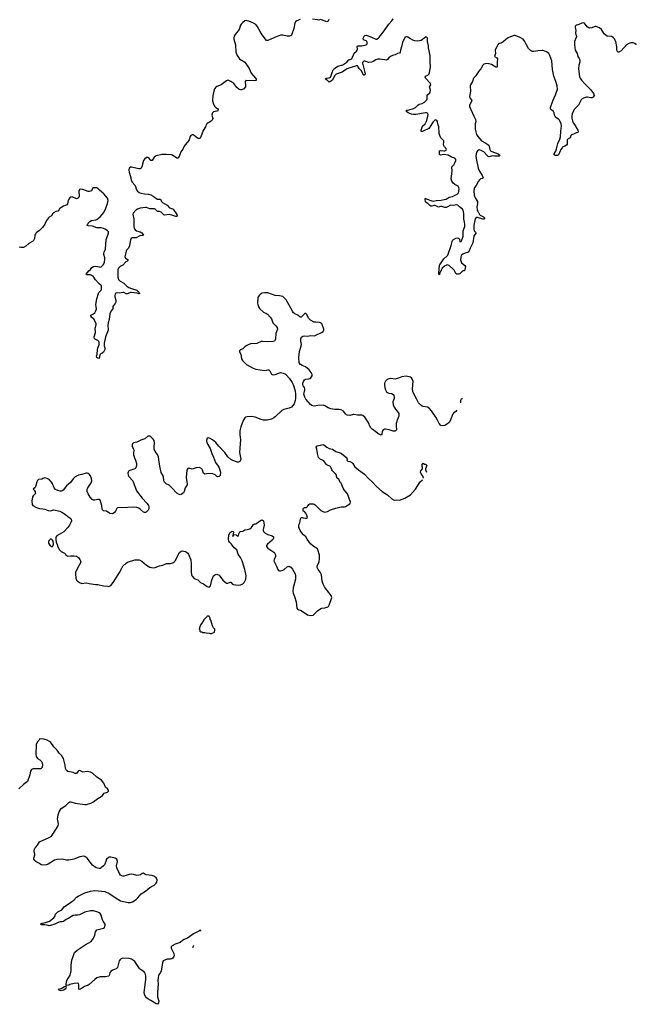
# Model space of a CAD drawing. Header units: inches. Extents: x 2133841 to 2292144, y 758099 to 915581.
# Tile 30 of 80: x 2229702 to 2241111, y 777869 to 796073. Entities that reach past the tile are written whole.
import ezdxf

# ---------------------------------------------------------------- set-up
doc = ezdxf.new("R2010")
doc.units = ezdxf.units.IN
doc.header["$MEASUREMENT"] = 0
for name, color, linetype in [('C2728', 7, 'Continuous'), ('C2729', 7, 'Continuous'), ('C2737', 7, 'Continuous'), ('C2738', 7, 'Continuous'), ('C2739', 7, 'Continuous'), ('C2749', 7, 'Continuous')]:
    doc.layers.add(name, color=color, linetype=linetype)

msp = doc.modelspace()

# ---------------------------------------------------------------- linework, layer by layer
at = {"layer": 'C2728', "color": 6, "elevation": 300}
for points in [[(2230000, 787463), (2229990, 787426), (2229954, 787390), (2229970, 787374), (2229990, 787342), (2229996, 787310), (2229951, 787269), (2229939, 787250), (2229928, 787170), (2229933, 787110), (2229945, 787090), (2230000, 787060)], [(2230000, 782223), (2229950, 782223), (2229930, 782218), (2229918, 782210), (2229903, 782177), (2229889, 782110), (2229844, 781990), (2229824, 781970), (2229770, 781930), (2229689, 781850)], [(2230000, 780512), (2229980, 780530), (2229964, 780550), (2229964, 780570), (2229985, 780630), (2229984, 780650), (2229969, 780690), (2229967, 780710), (2229985, 780755), (2230000, 780774)]]:
    msp.add_lwpolyline(points, dxfattribs=at)
at = {"layer": 'C2729', "color": 6, "elevation": 200}
msp.add_lwpolyline([(2230000, 792119), (2229993, 792110), (2229985, 792090), (2229974, 792026), (2229958, 791990), (2229938, 791970), (2229868, 791932), (2229817, 791883), (2229770, 791862), (2229730, 791858), (2229690, 791868)], dxfattribs=at)
at = {"layer": 'C2737', "color": 6, "elevation": 300}
for points in [[(2233054, 779222), (2233054, 779230), (2233050, 779238), (2233030, 779233), (2233018, 779222), (2232917, 779170), (2232806, 779094), (2232745, 779070), (2232715, 779050), (2232670, 779010), (2232581, 778979), (2232522, 778950), (2232506, 778934), (2232504, 778910), (2232553, 778810), (2232557, 778770), (2232550, 778743), (2232537, 778723), (2232519, 778710), (2232490, 778704), (2232430, 778702), (2232358, 778670), (2232343, 778637), (2232340, 778590), (2232321, 778490), (2232306, 778454), (2232273, 778410), (2232260, 778310), (2232264, 778250), (2232250, 778090), (2232254, 778010), (2232278, 777930), (2232270, 777898), (2232250, 777869), (2232230, 777875), (2232130, 777941), (2232070, 777972), (2232050, 777989), (2232030, 778016), (2232010, 778057), (2232002, 778090), (2232036, 778330), (2232034, 778394), (2232024, 778444), (2232007, 778470), (2231936, 778510), (2231916, 778530), (2231830, 778662), (2231810, 778682), (2231770, 778705), (2231730, 778718), (2231610, 778721), (2231590, 778716), (2231570, 778704), (2231544, 778670), (2231510, 778547), (2231490, 778526), (2231420, 778500), (2231386, 778474), (2231370, 778450), (2231360, 778400), (2231353, 778387), (2231286, 778374), (2231190, 778374), (2231130, 778356), (2231090, 778330), (2230990, 778235), (2230970, 778222), (2230900, 778200), (2230830, 778148), (2230810, 778141), (2230794, 778150), (2230796, 778230), (2230790, 778254), (2230778, 778258), (2230710, 778256), (2230630, 778235), (2230610, 778225), (2230570, 778218), (2230563, 778223), (2230563, 778250), (2230577, 778310), (2230636, 778410), (2230641, 778430), (2230655, 778490), (2230654, 778590), (2230668, 778688), (2230700, 778770), (2230707, 778810), (2230714, 778826), (2230767, 778873), (2230912, 778970), (2231022, 779030), (2231067, 779093), (2231090, 779150), (2231104, 779210), (2231114, 779230), (2231130, 779248), (2231250, 779274), (2231271, 779290), (2231282, 779330), (2231281, 779350), (2231272, 779370), (2231244, 779404), (2231231, 779431), (2231210, 779516), (2231190, 779545), (2231170, 779560), (2231150, 779571), (2231070, 779596), (2231030, 779600), (2231010, 779598), (2230910, 779571), (2230810, 779522), (2230770, 779514), (2230726, 779514), (2230690, 779509), (2230610, 779460), (2230560, 779440), (2230510, 779402), (2230490, 779395), (2230450, 779394), (2230428, 779388), (2230350, 779352), (2230270, 779325), (2230250, 779320), (2230230, 779323), (2230170, 779338), (2230110, 779336), (2230086, 779350), (2230115, 779370), (2230181, 779379), (2230253, 779407), (2230331, 779470), (2230350, 779494), (2230367, 779533), (2230384, 779556), (2230410, 779577), (2230483, 779617), (2230530, 779676), (2230617, 779730), (2230669, 779771), (2230706, 779794), (2230756, 779850), (2230781, 779870), (2230910, 779933), (2231010, 779961), (2231090, 779970), (2231277, 779957), (2231360, 779920), (2231519, 779810), (2231570, 779785), (2231710, 779750), (2231750, 779749), (2231790, 779763), (2231854, 779806), (2231890, 779839), (2231952, 779910), (2232030, 779963), (2232073, 780000)], [(2232903, 778917), (2232918, 778950), (2232924, 778958)]]:
    msp.add_lwpolyline(points, dxfattribs=at)
msp.add_lwpolyline([(2230470, 778121), (2230450, 778124), (2230434, 778130), (2230415, 778150), (2230470, 778164), (2230530, 778201), (2230550, 778205), (2230558, 778198), (2230559, 778190), (2230555, 778170), (2230545, 778150), (2230510, 778128)], close=True, dxfattribs=at)
at = {"layer": 'C2738', "color": 6}
for points, elevation in [([(2233842, 790000), (2233831, 789990), (2233785, 789970), (2233771, 789950), (2233771, 789930), (2233791, 789890), (2233804, 789804), (2233826, 789770), (2233900, 789700), (2234010, 789634), (2234070, 789610), (2234230, 789586), (2234269, 789590), (2234290, 789599), (2234310, 789598), (2234330, 789581), (2234362, 789522), (2234373, 789513), (2234389, 789509), (2234430, 789513), (2234510, 789544), (2234530, 789547), (2234579, 789539), (2234619, 789519), (2234640, 789500), (2234685, 789445), (2234743, 789363), (2234759, 789330), (2234797, 789210), (2234806, 789150), (2234807, 789070), (2234801, 789030), (2234781, 788970), (2234731, 788909), (2234690, 788888), (2234590, 788866), (2234551, 788849), (2234431, 788729), (2234405, 788710), (2234364, 788690), (2234283, 788670), (2234210, 788670), (2234170, 788679), (2234061, 788721), (2233990, 788737), (2233909, 788731), (2233878, 788722), (2233867, 788713), (2233836, 788664), (2233796, 788544), (2233778, 788470), (2233776, 788396), (2233786, 788310), (2233768, 788070), (2233795, 787950), (2233790, 787930), (2233774, 787906), (2233750, 787893), (2233730, 787894), (2233644, 787924), (2233610, 787942), (2233553, 787993), (2233500, 788070), (2233387, 788187), (2233330, 788255), (2233270, 788304), (2233229, 788330), (2233190, 788344), (2233170, 788334), (2233160, 788290), (2233166, 788250), (2233226, 788146), (2233240, 788110), (2233255, 788050), (2233286, 787986), (2233323, 787883), (2233376, 787816), (2233390, 787790), (2233415, 787710), (2233412, 787648), (2233393, 787627), (2233370, 787620), (2233350, 787626), (2233316, 787656), (2233275, 787675), (2233190, 787682), (2233130, 787673), (2233105, 787690), (2233085, 787745), (2233070, 787770), (2233030, 787792), (2232970, 787790), (2232910, 787767), (2232890, 787764), (2232830, 787780), (2232810, 787772), (2232796, 787744), (2232781, 787610), (2232803, 787490), (2232802, 787470), (2232764, 787416), (2232743, 787350), (2232730, 787326), (2232715, 787310), (2232690, 787296), (2232670, 787290), (2232650, 787293), (2232610, 787322), (2232515, 787415), (2232470, 787467), (2232410, 787490), (2232381, 787521), (2232369, 787550), (2232362, 787630), (2232322, 787702), (2232298, 787790), (2232281, 787890), (2232273, 787990), (2232252, 788032), (2232209, 788089), (2232193, 788130), (2232190, 788170), (2232195, 788250), (2232188, 788290), (2232170, 788318), (2232130, 788358), (2232110, 788370), (2232090, 788374), (2232070, 788372), (2232016, 788324), (2231942, 788298), (2231870, 788264), (2231810, 788247), (2231791, 788229), (2231783, 788210), (2231784, 788190), (2231810, 788130), (2231814, 788110), (2231808, 788068), (2231810, 788030), (2231825, 787970), (2231844, 787930), (2231861, 787870), (2231864, 787830), (2231852, 787790), (2231834, 787770), (2231724, 787730), (2231708, 787710), (2231704, 787690), (2231710, 787650), (2231722, 787630), (2231796, 787550), (2231863, 787363), (2231968, 787228), (2232063, 787130), (2232087, 787090), (2232093, 787067), (2232092, 787030), (2232076, 787004), (2232043, 786970), (2232030, 786963), (2232010, 786961), (2231990, 786967), (2231938, 787018), (2231904, 787044), (2231870, 787057), (2231810, 787059), (2231590, 787049), (2231526, 787054), (2231510, 787048), (2231502, 787038), (2231475, 786985), (2231458, 786962), (2231434, 786946), (2231410, 786938), (2231370, 786942), (2231310, 786985), (2231250, 786990), (2231231, 787010), (2231226, 787026), (2231221, 787090), (2231191, 787191), (2231170, 787202), (2231150, 787203), (2231090, 787189), (2231069, 787189), (2231044, 787204), (2231004, 787244), (2230967, 787307), (2230953, 787350), (2230949, 787391), (2230961, 787419), (2231024, 787510), (2231033, 787530), (2231034, 787550), (2231029, 787590), (2231010, 787638), (2230985, 787670), (2230970, 787682), (2230950, 787688), (2230930, 787688), (2230850, 787664), (2230790, 787652), (2230730, 787623), (2230693, 787587), (2230645, 787515), (2230570, 787453), (2230504, 787376), (2230490, 787363), (2230470, 787355), (2230450, 787355), (2230407, 787367), (2230366, 787386), (2230340, 787420), (2230312, 787490), (2230290, 787525), (2230250, 787570), (2230213, 787593), (2230170, 787600), (2230130, 787590), (2230110, 787579), (2230050, 787569), (2230030, 787553), (2230018, 787530), (2230000, 787463)], 300), ([(2231278, 790000), (2231281, 789990), (2231253, 789927), (2231219, 789901), (2231192, 789888), (2231183, 789877), (2231170, 789809), (2231150, 789813), (2231130, 789825), (2231124, 789850), (2231133, 789890), (2231139, 789970), (2231149, 790000)], 200), ([(2237790, 788855), (2237772, 788830), (2237730, 788798), (2237708, 788772), (2237672, 788668), (2237650, 788628), (2237620, 788600), (2237570, 788572), (2237530, 788564), (2237491, 788571), (2237464, 788604), (2237433, 788670), (2237402, 788722), (2237320, 788840), (2237278, 788890), (2237248, 788908), (2237170, 788919), (2237150, 788926), (2237118, 788950), (2237081, 788990), (2237045, 789065), (2236977, 789190), (2236970, 789250), (2236980, 789390), (2236970, 789421), (2236950, 789449), (2236930, 789461), (2236850, 789481), (2236770, 789471), (2236710, 789443), (2236650, 789428), (2236570, 789438), (2236530, 789432), (2236501, 789419), (2236470, 789392), (2236450, 789350), (2236450, 789310), (2236459, 789270), (2236470, 789227), (2236490, 789193), (2236510, 789178), (2236530, 789170), (2236590, 789159), (2236610, 789143), (2236624, 789124), (2236631, 789089), (2236629, 789070), (2236607, 789010), (2236612, 788950), (2236628, 788910), (2236653, 788870), (2236705, 788810), (2236714, 788790), (2236715, 788750), (2236706, 788714), (2236686, 788670), (2236669, 788609), (2236665, 788565), (2236672, 788490), (2236664, 788476), (2236650, 788467), (2236630, 788463), (2236610, 788465), (2236537, 788490), (2236470, 788503), (2236450, 788501), (2236430, 788490), (2236415, 788470), (2236407, 788450), (2236404, 788410), (2236390, 788390), (2236330, 788421), (2236290, 788455), (2236221, 788501), (2236195, 788535), (2236148, 788630), (2236103, 788703), (2236085, 788725), (2236050, 788752), (2236030, 788759), (2235950, 788763), (2235886, 788774), (2235870, 788774), (2235810, 788757), (2235770, 788758), (2235750, 788768), (2235730, 788786), (2235690, 788838), (2235650, 788857), (2235610, 788864), (2235530, 788867), (2235459, 788879), (2235410, 788895), (2235350, 788936), (2235325, 788945), (2235218, 788942), (2235150, 788929), (2235110, 788941), (2235081, 788961), (2234998, 789058), (2234976, 789096), (2234962, 789150), (2234963, 789177), (2234977, 789230), (2234976, 789250), (2234970, 789273), (2234945, 789305), (2234938, 789330), (2234939, 789350), (2234950, 789386), (2234970, 789413), (2234990, 789424), (2235050, 789434), (2235070, 789439), (2235087, 789450), (2235104, 789470), (2235111, 789490), (2235111, 789510), (2235096, 789550), (2235060, 789600), (2234990, 789654), (2234930, 789680), (2234899, 789699), (2234875, 789730), (2234864, 789830), (2234879, 789941), (2234895, 790000)], 300), ([(2237892, 789063), (2237890, 789064), (2237870, 789055), (2237856, 789030), (2237855, 788988)], 300), ([(2230000, 787060), (2230010, 787055), (2230070, 787034), (2230130, 787030), (2230170, 787023), (2230230, 786996), (2230270, 786993), (2230330, 787011), (2230446, 786986), (2230482, 786970), (2230550, 786926), (2230590, 786887), (2230647, 786850), (2230656, 786836), (2230659, 786810), (2230652, 786788), (2230624, 786730), (2230595, 786685), (2230517, 786603), (2230387, 786530), (2230372, 786508), (2230368, 786468), (2230376, 786416), (2230396, 786370), (2230408, 786328), (2230441, 786270), (2230470, 786241), (2230530, 786211), (2230551, 786190), (2230558, 786170), (2230579, 786159), (2230590, 786156), (2230650, 786162), (2230710, 786162), (2230750, 786156), (2230787, 786130), (2230817, 786090), (2230827, 786070), (2230831, 786050), (2230828, 786030), (2230771, 785930), (2230736, 785850), (2230733, 785830), (2230741, 785750), (2230755, 785710), (2230770, 785691), (2230810, 785667), (2230850, 785651), (2230930, 785661), (2230990, 785647), (2231109, 785631), (2231150, 785631), (2231250, 785606), (2231330, 785598), (2231350, 785591), (2231388, 785610), (2231434, 785666), (2231484, 785756), (2231550, 785851), (2231589, 785931), (2231612, 785968), (2231670, 786025), (2231697, 786043), (2231830, 786086), (2231869, 786089), (2231910, 786084), (2231959, 786059), (2232050, 785987), (2232110, 785952), (2232170, 785938), (2232210, 785942), (2232290, 785976), (2232353, 785990), (2232421, 786019), (2232490, 786021), (2232533, 786030), (2232560, 786050), (2232576, 786070), (2232656, 786224), (2232690, 786248), (2232710, 786251), (2232770, 786239), (2232790, 786228), (2232810, 786210), (2232824, 786190), (2232852, 786132), (2232866, 786086), (2232877, 786010), (2232876, 785864), (2232881, 785810), (2232890, 785785), (2232930, 785744), (2232995, 785715), (2233047, 785670), (2233104, 785644), (2233170, 785595), (2233190, 785585), (2233210, 785582), (2233230, 785605), (2233258, 785710), (2233290, 785791), (2233310, 785811), (2233350, 785821), (2233390, 785801), (2233458, 785710), (2233497, 785677), (2233530, 785657), (2233550, 785658), (2233595, 785675), (2233610, 785671), (2233637, 785637), (2233650, 785628), (2233750, 785615), (2233790, 785624), (2233830, 785644), (2233857, 785670), (2233869, 785690), (2233883, 785730), (2233892, 785790), (2233870, 785910), (2233820, 786070), (2233790, 786129), (2233746, 786190), (2233718, 786270), (2233670, 786309), (2233618, 786378), (2233583, 786410), (2233572, 786430), (2233568, 786470), (2233573, 786550), (2233599, 786590), (2233635, 786615), (2233651, 786611), (2233655, 786595), (2233653, 786567), (2233644, 786544), (2233642, 786530), (2233646, 786526), (2233655, 786530), (2233658, 786542), (2233667, 786553), (2233710, 786546), (2233730, 786526), (2233746, 786530), (2233750, 786532), (2233757, 786570), (2233778, 786602), (2233790, 786611), (2233830, 786617), (2233870, 786644), (2233910, 786645), (2233959, 786661), (2233993, 786687), (2234030, 786739), (2234050, 786751), (2234068, 786752), (2234090, 786762), (2234118, 786790), (2234170, 786821), (2234190, 786826), (2234211, 786810), (2234227, 786730), (2234209, 786650), (2234207, 786630), (2234212, 786610), (2234242, 786582), (2234290, 786553), (2234372, 786530), (2234398, 786510), (2234401, 786490), (2234391, 786470), (2234374, 786450), (2234286, 786374), (2234269, 786350), (2234267, 786330), (2234290, 786300), (2234407, 786230), (2234423, 786210), (2234434, 786170), (2234433, 786150), (2234409, 786091), (2234407, 786070), (2234420, 786030), (2234452, 785970), (2234476, 785910), (2234490, 785891), (2234510, 785883), (2234530, 785883), (2234570, 785893), (2234595, 785905), (2234650, 785955), (2234670, 785965), (2234690, 785967), (2234721, 785950), (2234750, 785916), (2234799, 785830), (2234808, 785788), (2234804, 785730), (2234762, 785570), (2234753, 785510), (2234762, 785470), (2234787, 785407), (2234817, 785310), (2234831, 785191), (2234851, 785171), (2234910, 785147), (2235030, 785071), (2235050, 785061), (2235090, 785055), (2235130, 785065), (2235215, 785145), (2235272, 785188), (2235290, 785195), (2235350, 785201), (2235390, 785210), (2235414, 785226), (2235429, 785251), (2235479, 785390), (2235466, 785430), (2235395, 785515), (2235344, 785590), (2235317, 785637), (2235299, 785690), (2235286, 785810), (2235261, 785861), (2235222, 785910), (2235206, 785946), (2235205, 785970), (2235240, 786050), (2235251, 786109), (2235251, 786171), (2235221, 786270), (2235210, 786291), (2235123, 786343), (2235083, 786383), (2235020, 786470), (2234994, 786514), (2234950, 786548), (2234916, 786590), (2234890, 786630), (2234871, 786670), (2234867, 786690), (2234869, 786731), (2234883, 786770), (2234896, 786844), (2234910, 786871), (2234929, 786871), (2234944, 786864), (2234990, 786856), (2235010, 786859), (2235029, 786870), (2235017, 786910), (2234990, 786958), (2234970, 786978), (2234948, 786988), (2234945, 787030), (2234950, 787042), (2234970, 787055), (2235010, 787051), (2235029, 787071), (2235054, 787110), (2235070, 787121), (2235130, 787120), (2235150, 787115), (2235170, 787101), (2235276, 786996), (2235310, 786977), (2235350, 786970), (2235397, 786983), (2235450, 787008), (2235550, 787042), (2235650, 787064), (2235710, 787068), (2235727, 787073), (2235810, 787120), (2235818, 787130), (2235821, 787150), (2235770, 787309), (2235703, 787383), (2235687, 787410), (2235650, 787504), (2235636, 787516), (2235609, 787569), (2235570, 787603), (2235561, 787650), (2235551, 787670), (2235490, 787730), (2235477, 787750), (2235467, 787787), (2235454, 787810), (2235382, 787842), (2235370, 787853), (2235330, 787915), (2235264, 787950), (2235230, 787978), (2235212, 788050), (2235201, 788130), (2235189, 788170), (2235198, 788190), (2235205, 788195), (2235270, 788204), (2235310, 788216), (2235330, 788213), (2235387, 788167), (2235425, 788145), (2235490, 788133), (2235550, 788091), (2235630, 788067), (2235655, 788055), (2235753, 787973), (2235759, 787950), (2235756, 787930), (2235771, 787911), (2235810, 787904), (2235848, 787888), (2235866, 787866), (2235905, 787805), (2235970, 787750), (2236080, 787670), (2236150, 787596), (2236222, 787530), (2236302, 787442), (2236410, 787350), (2236510, 787288), (2236590, 787215), (2236630, 787190), (2236670, 787194), (2236730, 787190), (2236830, 787229), (2236935, 787290), (2237027, 787393), (2237110, 787527), (2237157, 787568)], 300), ([(2237172, 787598), (2237169, 787629), (2237130, 787678), (2237117, 787710), (2237124, 787730), (2237155, 787770), (2237155, 787795), (2237148, 787812), (2237148, 787850), (2237170, 787874), (2237190, 787854), (2237210, 787854), (2237232, 787832), (2237211, 787770), (2237211, 787750), (2237226, 787707)], 300), ([(2230000, 780774), (2230030, 780810), (2230070, 780870), (2230250, 780952), (2230290, 780980), (2230330, 781032), (2230411, 781169), (2230417, 781203), (2230405, 781265), (2230404, 781290), (2230415, 781370), (2230433, 781430), (2230472, 781488), (2230558, 781542), (2230610, 781603), (2230630, 781615), (2230650, 781615), (2230730, 781586), (2230910, 781564), (2230935, 781565), (2231021, 781590), (2231054, 781606), (2231150, 781676), (2231209, 781710), (2231234, 781730), (2231245, 781750), (2231264, 781770), (2231326, 781794), (2231344, 781810), (2231344, 781830), (2231329, 781850), (2231290, 781884), (2231257, 781957), (2231216, 782010), (2231130, 782069), (2231050, 782140), (2231010, 782162), (2230950, 782172), (2230870, 782161), (2230830, 782185), (2230809, 782191), (2230790, 782187), (2230781, 782179), (2230750, 782139), (2230730, 782135), (2230690, 782152), (2230590, 782176), (2230570, 782190), (2230550, 782230), (2230543, 782290), (2230512, 782412), (2230481, 782461), (2230433, 782513), (2230398, 782570), (2230333, 782630), (2230276, 782710), (2230253, 782730), (2230210, 782752), (2230150, 782773), (2230084, 782776), (2230070, 782769), (2230055, 782745), (2230024, 782716), (2230006, 782670), (2230002, 782490), (2230009, 782450), (2230018, 782430), (2230034, 782414), (2230074, 782390), (2230113, 782350), (2230124, 782310), (2230116, 782250), (2230102, 782230), (2230090, 782222), (2230000, 782223)], 300), ([(2232073, 780000), (2232109, 780031), (2232191, 780069), (2232226, 780110), (2232237, 780130), (2232243, 780170), (2232239, 780190), (2232226, 780210), (2232194, 780234), (2232150, 780253), (2232043, 780263), (2232023, 780270), (2231990, 780292), (2231970, 780287), (2231936, 780264), (2231906, 780254), (2231870, 780253), (2231810, 780268), (2231766, 780274), (2231730, 780270), (2231670, 780248), (2231630, 780240), (2231610, 780238), (2231590, 780243), (2231570, 780259), (2231550, 780290), (2231501, 780390), (2231492, 780430), (2231512, 780510), (2231498, 780550), (2231470, 780572), (2231390, 780592), (2231350, 780587), (2231330, 780573), (2231311, 780550), (2231298, 780510), (2231268, 780450), (2231252, 780428), (2231207, 780390), (2231190, 780381), (2231170, 780378), (2231143, 780383), (2231115, 780395), (2231050, 780443), (2230950, 780572), (2230910, 780600), (2230890, 780605), (2230813, 780593), (2230706, 780554), (2230610, 780533), (2230570, 780534), (2230490, 780551), (2230390, 780545), (2230349, 780531), (2230230, 780460), (2230190, 780450), (2230130, 780442), (2230101, 780450), (2230071, 780471), (2230017, 780497), (2230000, 780512)], 300)]:
    msp.add_lwpolyline(points, dxfattribs=dict(at, elevation=elevation))
at = {"layer": 'C2738', "color": 6, "elevation": 300}
for points in [[(2230290, 786469), (2230271, 786469), (2230238, 786430), (2230232, 786410), (2230233, 786393), (2230260, 786360), (2230290, 786334), (2230310, 786334), (2230318, 786342), (2230325, 786375), (2230324, 786430), (2230312, 786450)], [(2233173, 785047), (2233162, 785030), (2233110, 784975), (2233091, 784949), (2233086, 784934), (2233052, 784890), (2233032, 784850), (2233025, 784805), (2233032, 784792), (2233034, 784770), (2233050, 784754), (2233070, 784754), (2233090, 784742), (2233130, 784742), (2233150, 784734), (2233210, 784732), (2233224, 784724), (2233250, 784722), (2233306, 784750), (2233315, 784795), (2233310, 784806), (2233288, 784828), (2233270, 784866), (2233238, 784970), (2233228, 784990), (2233228, 785010), (2233210, 785046)]]:
    msp.add_lwpolyline(points, close=True, dxfattribs=at)
at = {"layer": 'C2739', "color": 6}
for points, elevation in [([(2234890, 796075), (2234827, 796053), (2234804, 796036), (2234790, 796010), (2234772, 795910), (2234730, 795785), (2234722, 795778), (2234693, 795767), (2234650, 795770), (2234570, 795786), (2234530, 795784), (2234402, 795738), (2234290, 795689), (2234270, 795689), (2234190, 795793), (2234150, 795852), (2234095, 795955), (2234070, 795983), (2234030, 796008), (2233943, 796043), (2233910, 796053), (2233890, 796055), (2233870, 796050), (2233830, 796023), (2233799, 795990), (2233788, 795970), (2233762, 795890), (2233690, 795800), (2233671, 795769), (2233665, 795735), (2233666, 795710), (2233693, 795607), (2233702, 795470), (2233724, 795410), (2233770, 795350), (2233793, 795330), (2233850, 795300), (2233865, 795285), (2233946, 795170), (2233987, 795087), (2234067, 794990), (2234076, 794970), (2234076, 794950), (2234050, 794942), (2233889, 794951), (2233876, 794930), (2233882, 794850), (2233877, 794830), (2233847, 794793), (2233810, 794774), (2233790, 794773), (2233764, 794784), (2233720, 794820), (2233666, 794890), (2233607, 794930), (2233570, 794948), (2233550, 794952), (2233530, 794942), (2233430, 794868), (2233350, 794839), (2233330, 794825), (2233306, 794794), (2233292, 794750), (2233276, 794670), (2233267, 794570), (2233288, 794510), (2233313, 794470), (2233330, 794451), (2233360, 794430), (2233373, 794413), (2233370, 794390), (2233350, 794379), (2233290, 794370), (2233268, 794352), (2233260, 794310), (2233273, 794247), (2233264, 794216), (2233244, 794196), (2233168, 794152), (2233159, 794141), (2233138, 794090), (2233095, 794025), (2233055, 793905), (2233039, 793881), (2233030, 793875), (2233010, 793874), (2232990, 793882), (2232931, 793931), (2232910, 793942), (2232890, 793946), (2232866, 793934), (2232853, 793910), (2232837, 793850), (2232827, 793830), (2232770, 793766), (2232748, 793732), (2232721, 793679), (2232681, 793630), (2232650, 793541), (2232630, 793513), (2232610, 793514), (2232530, 793567), (2232510, 793572), (2232410, 793581), (2232330, 793578), (2232225, 793555), (2232189, 793531), (2232150, 793470), (2232130, 793468), (2232090, 793516), (2232070, 793526), (2232050, 793524), (2232010, 793495), (2231992, 793468), (2231959, 793350), (2231951, 793329), (2231939, 793321), (2231930, 793315), (2231906, 793314), (2231770, 793347), (2231750, 793346), (2231730, 793330), (2231724, 793296), (2231725, 793255), (2231752, 793172), (2231762, 793110), (2231786, 793070), (2231838, 793010), (2231863, 792930), (2231882, 792902), (2231910, 792880), (2231945, 792865), (2232010, 792852), (2232086, 792846), (2232130, 792832), (2232170, 792809), (2232218, 792770), (2232250, 792753), (2232290, 792756), (2232310, 792752), (2232327, 792710), (2232344, 792690), (2232430, 792642), (2232473, 792593), (2232530, 792578), (2232540, 792570), (2232609, 792470), (2232617, 792443), (2232606, 792434), (2232590, 792434), (2232519, 792459), (2232470, 792470), (2232390, 792460), (2232370, 792465), (2232317, 792517), (2232290, 792524), (2232250, 792528), (2232210, 792569), (2232195, 792575), (2232110, 792574), (2232050, 792599), (2232030, 792603), (2231930, 792585), (2231882, 792570), (2231850, 792548), (2231802, 792498), (2231796, 792470), (2231811, 792390), (2231812, 792250), (2231821, 792210), (2231836, 792190), (2231864, 792170), (2231930, 792149), (2231963, 792130), (2231983, 792110), (2231994, 792090), (2231977, 792083), (2231922, 792078), (2231859, 792041), (2231782, 792038), (2231765, 792030), (2231752, 792010), (2231736, 791890), (2231717, 791850), (2231680, 791810), (2231671, 791790), (2231648, 791690), (2231653, 791673), (2231662, 791662), (2231712, 791630), (2231696, 791610), (2231666, 791594), (2231610, 791534), (2231563, 791510), (2231530, 791479), (2231520, 791450), (2231517, 791310), (2231529, 791269), (2231558, 791238), (2231630, 791201), (2231686, 791146), (2231723, 791123), (2231770, 791101), (2231867, 791070), (2231895, 791050), (2231915, 791030), (2231918, 791018), (2231927, 791010), (2231910, 791003), (2231876, 791016), (2231770, 791030), (2231750, 791026), (2231712, 791008), (2231690, 791004), (2231670, 791007), (2231630, 791026), (2231610, 791029), (2231550, 791015), (2231510, 791021), (2231490, 791018), (2231470, 791003), (2231460, 790970), (2231462, 790950), (2231482, 790890), (2231481, 790850), (2231470, 790823), (2231438, 790790), (2231426, 790770), (2231427, 790730), (2231392, 790690), (2231372, 790632), (2231358, 790530), (2231341, 790470), (2231331, 790410), (2231338, 790350), (2231336, 790330), (2231290, 790210), (2231263, 790090), (2231263, 790043), (2231278, 790000)], 200), ([(2235423, 796077), (2235410, 796044), (2235386, 796034), (2235289, 796071), (2235266, 796074), (2235234, 796066), (2235213, 796067), (2235122, 796082)], 200), ([(2240000, 793980), (2239983, 793977), (2239950, 793955), (2239910, 793945), (2239898, 793930), (2239885, 793890), (2239850, 793870), (2239832, 793850), (2239829, 793830), (2239834, 793790), (2239830, 793770), (2239816, 793750), (2239790, 793732), (2239747, 793713), (2239737, 793703), (2239715, 793670), (2239670, 793577), (2239650, 793564), (2239610, 793559), (2239593, 793573), (2239590, 793590), (2239619, 793641), (2239636, 793684), (2239657, 793783), (2239695, 793865), (2239711, 793909), (2239715, 794010), (2239726, 794110), (2239718, 794150), (2239690, 794218), (2239674, 794234), (2239638, 794250), (2239616, 794270), (2239596, 794310), (2239588, 794348), (2239576, 794376), (2239532, 794410), (2239524, 794430), (2239526, 794450), (2239565, 794570), (2239617, 794683), (2239655, 794790), (2239646, 794850), (2239624, 794930), (2239584, 795030), (2239563, 795150), (2239547, 795310), (2239510, 795412), (2239490, 795447), (2239470, 795467), (2239450, 795481), (2239390, 795504), (2239370, 795506), (2239290, 795498), (2239217, 795483), (2239190, 795484), (2239170, 795491), (2239150, 795505), (2239119, 795539), (2239078, 795610), (2239051, 795671), (2239017, 795710), (2238950, 795752), (2238910, 795763), (2238870, 795781), (2238850, 795782), (2238750, 795743), (2238728, 795730), (2238650, 795661), (2238610, 795641), (2238567, 795633), (2238550, 795609), (2238532, 795570), (2238503, 795530), (2238498, 795510), (2238507, 795450), (2238489, 795390), (2238528, 795368), (2238542, 795350), (2238534, 795290), (2238539, 795250), (2238538, 795202), (2238531, 795190), (2238510, 795192), (2238430, 795245), (2238390, 795259), (2238337, 795263), (2238290, 795248), (2238270, 795230), (2238237, 795163), (2238190, 795117), (2238144, 795036), (2238098, 794990), (2238081, 794930), (2238042, 794870), (2238035, 794850), (2238043, 794750), (2238022, 794650), (2238030, 794625), (2238062, 794590), (2238065, 794570), (2238025, 794490), (2238024, 794470), (2238104, 794290), (2238136, 794230), (2238140, 794190), (2238131, 794149), (2238127, 794050), (2238153, 793950), (2238178, 793910), (2238247, 793830), (2238328, 793788), (2238379, 793750), (2238389, 793730), (2238398, 793670), (2238410, 793650), (2238435, 793635), (2238553, 793590), (2238587, 793570), (2238582, 793558), (2238571, 793549), (2238490, 793547), (2238450, 793553), (2238390, 793540), (2238370, 793545), (2238350, 793560), (2238288, 793630), (2238253, 793650), (2238210, 793667), (2238190, 793662), (2238172, 793648), (2238162, 793630), (2238150, 793590), (2238143, 793550), (2238145, 793505), (2238183, 793330), (2238209, 793270), (2238261, 793190), (2238276, 793150), (2238263, 793137), (2238230, 793128), (2238210, 793113), (2238190, 793086), (2238150, 793010), (2238118, 792970), (2238108, 792950), (2238102, 792910), (2238110, 792830), (2238130, 792780), (2238173, 792710), (2238175, 792670), (2238163, 792610), (2238166, 792554), (2238176, 792530), (2238211, 792470), (2238221, 792461), (2238285, 792430), (2238300, 792410), (2238303, 792390), (2238290, 792384), (2238270, 792386), (2238170, 792418), (2238147, 792413), (2238132, 792390), (2238107, 792273), (2238105, 792205), (2238110, 792169), (2238145, 792130), (2238121, 792099), (2238106, 792070), (2238087, 791950), (2238034, 791850), (2238021, 791799), (2238010, 791778), (2237993, 791767), (2237943, 791757), (2237903, 791737), (2237873, 791710), (2237861, 791679), (2237860, 791630), (2237879, 791579), (2237898, 791558), (2237941, 791530), (2237950, 791510), (2237930, 791429), (2237910, 791429), (2237890, 791417), (2237844, 791376), (2237830, 791370), (2237790, 791370), (2237770, 791379), (2237741, 791441), (2237723, 791463), (2237650, 791525), (2237610, 791538), (2237563, 791517), (2237521, 791479), (2237499, 791441), (2237490, 791412), (2237478, 791402), (2237470, 791357), (2237459, 791370), (2237456, 791390), (2237467, 791530), (2237473, 791547), (2237503, 791577), (2237550, 791651), (2237614, 791706), (2237622, 791718), (2237683, 791897), (2237702, 791970), (2237710, 791990), (2237727, 792010), (2237770, 792034), (2237810, 792037), (2237828, 792030), (2237837, 792017), (2237848, 791968), (2237870, 791974), (2237890, 792015), (2237906, 792070), (2237909, 792170), (2237937, 792250), (2237938, 792290), (2237933, 792330), (2237917, 792390), (2237920, 792490), (2237908, 792550), (2237894, 792570), (2237837, 792610), (2237810, 792644), (2237790, 792651), (2237730, 792636), (2237670, 792646), (2237616, 792610), (2237590, 792603), (2237570, 792603), (2237510, 792621), (2237490, 792620), (2237450, 792609), (2237390, 792636), (2237370, 792638), (2237330, 792626), (2237310, 792626), (2237290, 792639), (2237254, 792674), (2237221, 792690), (2237210, 792708), (2237203, 792757), (2237209, 792770), (2237221, 792761), (2237330, 792722), (2237350, 792720), (2237410, 792731), (2237502, 792738), (2237554, 792746), (2237590, 792757), (2237650, 792790), (2237710, 792804), (2237795, 792845), (2237810, 792857), (2237818, 792870), (2237824, 792896), (2237832, 792948), (2237830, 792971), (2237814, 792994), (2237750, 793027), (2237725, 793050), (2237697, 793090), (2237687, 793130), (2237706, 793270), (2237696, 793350), (2237732, 793388), (2237756, 793424), (2237772, 793470), (2237772, 793490), (2237753, 793513), (2237693, 793533), (2237630, 793568), (2237550, 793578), (2237490, 793570), (2237475, 793575), (2237470, 793580), (2237467, 793590), (2237471, 793650), (2237490, 793657), (2237548, 793648), (2237570, 793650), (2237590, 793660), (2237600, 793670), (2237595, 793690), (2237562, 793722), (2237548, 793748), (2237544, 793770), (2237552, 793810), (2237549, 793830), (2237491, 793890), (2237474, 793930), (2237465, 793970), (2237458, 794090), (2237438, 794150), (2237434, 794190), (2237421, 794210), (2237410, 794218), (2237390, 794219), (2237370, 794205), (2237350, 794184), (2237283, 794077), (2237270, 794063), (2237170, 794012), (2237150, 794005), (2237130, 794005), (2237127, 794010), (2237129, 794029), (2237157, 794103), (2237203, 794150), (2237233, 794210), (2237256, 794290), (2237257, 794317), (2237250, 794344), (2237231, 794351), (2237210, 794350), (2237030, 794320), (2236990, 794317), (2236950, 794327), (2236890, 794350), (2236863, 794370), (2236848, 794390), (2236863, 794397), (2236910, 794403), (2236990, 794431), (2237025, 794450), (2237070, 794494), (2237090, 794508), (2237150, 794525), (2237190, 794549), (2237232, 794590), (2237241, 794610), (2237241, 794670), (2237252, 794688), (2237290, 794721), (2237299, 794741), (2237301, 794770), (2237288, 794810), (2237287, 794830), (2237307, 794870), (2237302, 794890), (2237287, 794910), (2237226, 794970), (2237212, 794990), (2237205, 795010), (2237210, 795030), (2237252, 795048), (2237279, 795070), (2237287, 795093), (2237300, 795210), (2237295, 795290), (2237298, 795410), (2237268, 795550), (2237266, 795590), (2237250, 795670), (2237250, 795730), (2237242, 795742), (2237231, 795751), (2237210, 795750), (2237130, 795690), (2237101, 795679), (2237070, 795673), (2237010, 795682), (2236973, 795693), (2236930, 795716), (2236885, 795750), (2236870, 795757), (2236850, 795758), (2236830, 795743), (2236784, 795650), (2236769, 795570), (2236749, 795510), (2236743, 795470), (2236730, 795452), (2236690, 795447), (2236650, 795420), (2236601, 795410), (2236560, 795390), (2236530, 795370), (2236510, 795336), (2236490, 795325), (2236370, 795344), (2236330, 795345), (2236290, 795332), (2236241, 795299), (2236210, 795286), (2236164, 795284), (2236090, 795308), (2236070, 795305), (2236052, 795290), (2236046, 795270), (2236091, 795070), (2236085, 795055), (2236074, 795046), (2236070, 795044), (2236050, 795070), (2236025, 795125), (2235981, 795170), (2235961, 795210), (2235950, 795220), (2235930, 795220), (2235895, 795205), (2235830, 795190), (2235758, 795162), (2235730, 795148), (2235670, 795103), (2235555, 795065), (2235528, 795032), (2235490, 794954), (2235430, 794915), (2235393, 794953), (2235362, 794970), (2235365, 794990), (2235430, 794995), (2235450, 795010), (2235458, 795022), (2235490, 795116), (2235510, 795150), (2235529, 795170), (2235590, 795216), (2235679, 795241), (2235753, 795287), (2235790, 795328), (2235830, 795345), (2235850, 795358), (2235862, 795378), (2235882, 795438), (2235890, 795452), (2235932, 795490), (2235945, 795510), (2235950, 795530), (2235947, 795573), (2235950, 795590), (2236030, 795589), (2236110, 795605), (2236125, 795615), (2236132, 795630), (2236132, 795650), (2236125, 795670), (2236110, 795684), (2236074, 795694), (2236055, 795710), (2236055, 795730), (2236073, 795770), (2236090, 795782), (2236110, 795784), (2236130, 795781), (2236212, 795752), (2236290, 795711), (2236310, 795712), (2236353, 795747), (2236430, 795841), (2236529, 795991), (2236588, 796052), (2236611, 796090)], 200), ([(2240000, 795969), (2239994, 795966), (2239982, 795950), (2239979, 795930), (2239989, 795870), (2239984, 795830), (2240000, 795777)], 200), ([(2240000, 795744), (2239970, 795670), (2239968, 795610), (2239981, 795510), (2240000, 795477)], 200), ([(2240000, 794449), (2239959, 794410), (2239922, 794330), (2239916, 794290), (2239918, 794250), (2239930, 794202), (2239945, 794165), (2239985, 794110), (2240000, 794082)], 200), ([(2231149, 790000), (2231174, 790070), (2231173, 790110), (2231166, 790126), (2231150, 790144), (2231110, 790158), (2231089, 790170), (2231080, 790210), (2231107, 790290), (2231099, 790370), (2231115, 790430), (2231116, 790450), (2231081, 790530), (2231030, 790570), (2231017, 790590), (2231015, 790605), (2231016, 790610), (2231070, 790635), (2231090, 790650), (2231113, 790687), (2231122, 790730), (2231113, 790810), (2231130, 790910), (2231157, 791010), (2231169, 791031), (2231207, 791070), (2231215, 791085), (2231218, 791130), (2231213, 791150), (2231203, 791163), (2231170, 791190), (2231102, 791262), (2231063, 791330), (2231050, 791340), (2231010, 791355), (2230936, 791356), (2230933, 791370), (2230979, 791430), (2231010, 791457), (2231038, 791490), (2231069, 791510), (2231110, 791518), (2231170, 791501), (2231190, 791499), (2231210, 791505), (2231230, 791519), (2231250, 791547), (2231270, 791590), (2231278, 791642), (2231276, 791670), (2231259, 791730), (2231258, 791750), (2231264, 791776), (2231289, 791830), (2231302, 792010), (2231332, 792090), (2231342, 792130), (2231342, 792150), (2231326, 792170), (2231281, 792201), (2231250, 792215), (2231210, 792224), (2231130, 792225), (2231050, 792256), (2230970, 792260), (2230950, 792270), (2230969, 792310), (2230998, 792342), (2231030, 792357), (2231108, 792372), (2231130, 792380), (2231190, 792427), (2231230, 792469), (2231257, 792510), (2231295, 792585), (2231325, 792675), (2231336, 792730), (2231327, 792770), (2231260, 792850), (2231179, 792919), (2231150, 792952), (2231130, 792965), (2231070, 792967), (2231050, 792950), (2231030, 792910), (2230990, 792896), (2230970, 792897), (2230870, 792934), (2230830, 792937), (2230809, 792931), (2230796, 792904), (2230801, 792810), (2230790, 792778), (2230770, 792765), (2230750, 792763), (2230670, 792796), (2230650, 792794), (2230630, 792782), (2230610, 792755), (2230599, 792730), (2230584, 792670), (2230573, 792647), (2230510, 792628), (2230451, 792590), (2230434, 792570), (2230420, 792540), (2230408, 792532), (2230370, 792524), (2230330, 792503), (2230316, 792490), (2230290, 792444), (2230250, 792422), (2230237, 792410), (2230200, 792360), (2230165, 792290), (2230125, 792230), (2230070, 792175), (2230008, 792130), (2230000, 792119)], 200), ([(2234895, 790000), (2234913, 790067), (2234904, 790130), (2234905, 790170), (2234916, 790204), (2234938, 790222), (2234970, 790227), (2235030, 790223), (2235090, 790234), (2235150, 790230), (2235170, 790234), (2235289, 790290), (2235315, 790310), (2235327, 790330), (2235327, 790350), (2235296, 790436), (2235290, 790450), (2235269, 790470), (2235250, 790477), (2235182, 790478), (2235150, 790483), (2235080, 790520), (2235051, 790550), (2235010, 790626), (2234990, 790644), (2234970, 790636), (2234910, 790572), (2234890, 790575), (2234850, 790607), (2234795, 790635), (2234770, 790656), (2234750, 790681), (2234630, 790893), (2234610, 790921), (2234572, 790952), (2234510, 790969), (2234430, 790975), (2234290, 791024), (2234236, 791024), (2234190, 791017), (2234160, 791000), (2234130, 790973), (2234110, 790935), (2234102, 790830), (2234105, 790810), (2234129, 790750), (2234147, 790727), (2234210, 790666), (2234270, 790641), (2234285, 790630), (2234335, 790575), (2234359, 790539), (2234387, 790467), (2234444, 790410), (2234463, 790383), (2234472, 790350), (2234440, 790270), (2234435, 790170), (2234430, 790154), (2234414, 790130), (2234390, 790120), (2234290, 790117), (2234195, 790125), (2234170, 790121), (2234092, 790088), (2233970, 790077), (2233930, 790064), (2233904, 790050), (2233873, 790030), (2233842, 790000)], 300)]:
    msp.add_lwpolyline(points, dxfattribs=dict(at, elevation=elevation))
at = {"layer": 'C2749', "color": 6, "elevation": 200}
for points in [[(2241111, 795610), (2241110, 795611), (2241084, 795630), (2241050, 795645), (2241010, 795647), (2240970, 795634), (2240930, 795605), (2240830, 795497), (2240790, 795470), (2240770, 795471), (2240753, 795510), (2240751, 795570), (2240730, 795667), (2240703, 795723), (2240683, 795743), (2240650, 795761), (2240570, 795771), (2240544, 795784), (2240518, 795810), (2240464, 795890), (2240430, 795919), (2240370, 795947), (2240350, 795947), (2240330, 795941), (2240290, 795919), (2240250, 795916), (2240230, 795919), (2240199, 795939), (2240150, 796010), (2240130, 796015), (2240105, 796010), (2240050, 795982), (2240010, 795974), (2240000, 795969)], [(2240000, 795777), (2240002, 795770), (2240002, 795750), (2240000, 795744)], [(2240000, 795477), (2240016, 795450), (2240028, 795390), (2240054, 795354), (2240063, 795330), (2240063, 795290), (2240047, 795230), (2240040, 795170), (2240059, 795019), (2240069, 794989), (2240095, 794955), (2240162, 794882), (2240270, 794776), (2240317, 794710), (2240327, 794690), (2240329, 794670), (2240310, 794638), (2240292, 794628), (2240270, 794628), (2240210, 794642), (2240190, 794641), (2240136, 794624), (2240111, 794609), (2240090, 794588), (2240042, 794490), (2240000, 794449)], [(2240000, 794082), (2240029, 794030), (2240034, 794010), (2240031, 793990), (2240010, 793981), (2240000, 793980)]]:
    msp.add_lwpolyline(points, dxfattribs=at)

doc.saveas('drawing.dxf')
